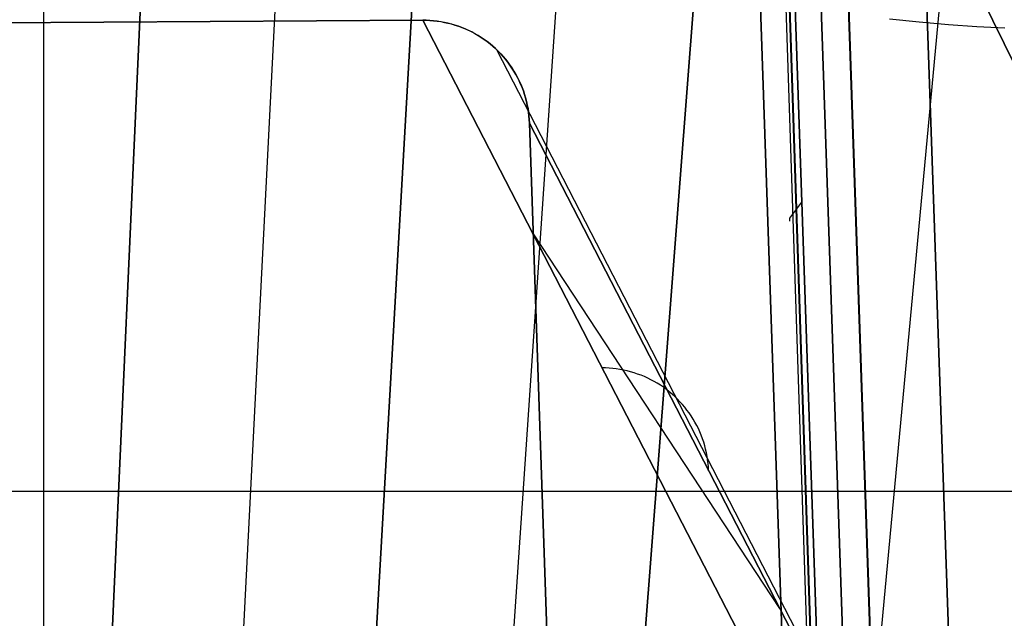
# Model space of a CAD drawing. Header units: millimetres. Extents: x -273 to 273, y -240 to 302.
# Tile 203 of 256: x 229 to 247, y -203 to -192. Entities that reach past the tile are written whole.
import ezdxf

# ---------------------------------------------------------------- set-up
doc = ezdxf.new("R2010")
doc.units = ezdxf.units.MM
doc.header["$MEASUREMENT"] = 0
doc.layers.add('IGES level 1', color=7, linetype='Continuous', true_color=0x3e413d)
doc.layers.add('IGES level 2', color=7, linetype='Continuous', true_color=0x008000)

msp = doc.modelspace()

# ---------------------------------------------------------------- linework, layer by layer
at = {"layer": 'IGES level 1'}
for p, q in [((247.446, -233.406, 382.193), (231.162, 234.594, 373.361)), ((244.293, -232.761, 431.766), (228.387, 232.216, 421.86)), ((228.387, 232.216, 421.86), (244.293, -232.761, 431.766)), ((245.421, -232.73, 431.404), (229.531, 232.247, 421.494)), ((229.531, 232.247, 421.494), (245.421, -232.73, 431.404)), ((245.935, -232.735, 430.335), (230.04, 232.241, 420.422)), ((245.936, -232.735, 430.319), (230.041, 232.241, 420.406)), ((230.041, 232.241, 420.406), (245.936, -232.735, 430.319)), ((245.947, -232.74, 429.967), (230.05, 232.26, 420.031)), ((229.504, -210.132, 76.49), (229.504, -186.914, 420.758)), ((246.346, -190.445, 368.408), (258.515, -215.291)), ((258.515, -215.291), (246.346, -190.445, 368.408)), ((236.584, -192.271, 430.308), (206.196, -192.449, 427.613)), ((206.196, -192.449, 427.613), (236.584, -192.271, 430.308)), ((236.652, -192.271, 430.314), (236.584, -192.271, 430.308)), ((236.584, -192.271, 430.308), (236.652, -192.271, 430.314)), ((251.094, -220.393, 6), (236.584, -192.271, 430.308)), ((236.584, -192.271, 430.308), (251.094, -220.393, 6)), ((236.72, -192.274, 430.321), (236.652, -192.271, 430.314)), ((236.652, -192.271, 430.314), (236.72, -192.274, 430.321)), ((236.788, -192.28, 430.328), (236.72, -192.274, 430.321)), ((236.72, -192.274, 430.321), (236.788, -192.28, 430.327)), ((236.855, -192.288, 430.334), (236.788, -192.28, 430.328)), ((236.788, -192.28, 430.327), (236.855, -192.287, 430.334)), ((236.855, -192.287, 430.334), (236.923, -192.297, 430.341)), ((236.922, -192.298, 430.341), (236.855, -192.288, 430.334)), ((236.989, -192.31, 430.347), (236.922, -192.298, 430.341)), ((236.923, -192.297, 430.341), (236.99, -192.31, 430.347)), ((237.056, -192.325, 430.354), (236.989, -192.31, 430.347)), ((236.99, -192.31, 430.347), (237.056, -192.324, 430.354)), ((237.056, -192.324, 430.354), (237.122, -192.341, 430.36)), ((237.122, -192.342, 430.36), (237.056, -192.325, 430.354)), ((237.122, -192.341, 430.36), (237.187, -192.36, 430.367)), ((237.187, -192.361, 430.367), (237.122, -192.342, 430.36)), ((237.187, -192.36, 430.367), (237.252, -192.382, 430.373)), ((237.252, -192.382, 430.374), (237.187, -192.361, 430.367)), ((237.315, -192.406, 430.38), (237.252, -192.382, 430.374)), ((237.252, -192.382, 430.373), (237.316, -192.405, 430.38)), ((237.378, -192.432, 430.387), (237.315, -192.406, 430.38)), ((237.316, -192.405, 430.38), (237.379, -192.431, 430.386)), ((237.441, -192.46, 430.393), (237.378, -192.432, 430.387)), ((237.379, -192.431, 430.386), (237.441, -192.459, 430.393)), ((237.441, -192.459, 430.393), (237.502, -192.489, 430.399)), ((237.502, -192.49, 430.399), (237.441, -192.46, 430.393)), ((237.502, -192.489, 430.399), (237.562, -192.521, 430.405)), ((237.562, -192.522, 430.406), (237.502, -192.49, 430.399)), ((237.562, -192.521, 430.405), (237.621, -192.556, 430.411)), ((237.62, -192.556, 430.412), (237.562, -192.522, 430.406)), ((237.678, -192.593, 430.418), (237.62, -192.556, 430.412)), ((237.621, -192.556, 430.411), (237.679, -192.592, 430.418)), ((237.735, -192.631, 430.424), (237.678, -192.593, 430.418)), ((237.679, -192.592, 430.418), (237.735, -192.63, 430.424)), ((237.735, -192.63, 430.424), (237.79, -192.67, 430.43)), ((237.79, -192.671, 430.43), (237.735, -192.631, 430.424)), ((237.79, -192.67, 430.43), (237.844, -192.712, 430.435)), ((237.843, -192.713, 430.436), (237.79, -192.671, 430.43)), ((237.895, -192.757, 430.442), (237.843, -192.713, 430.436)), ((237.844, -192.712, 430.435), (237.896, -192.756, 430.441)), ((237.946, -192.802, 430.447), (237.895, -192.757, 430.442)), ((237.896, -192.756, 430.441), (237.947, -192.801, 430.447)), ((237.995, -192.85, 430.453), (237.946, -192.802, 430.447)), ((237.947, -192.801, 430.447), (237.996, -192.849, 430.452)), ((252.48, -220.951, 6), (237.972, -192.825, 430.45)), ((238.043, -192.899, 430.458), (237.995, -192.85, 430.453)), ((237.996, -192.849, 430.452), (238.043, -192.898, 430.458)), ((238.043, -192.898, 430.458), (238.089, -192.948, 430.463)), ((238.088, -192.949, 430.463), (238.043, -192.899, 430.458)), ((238.132, -193.001, 430.468), (238.088, -192.949, 430.463)), ((238.089, -192.948, 430.463), (238.133, -193, 430.468)), ((238.175, -193.055, 430.473), (238.132, -193.001, 430.468)), ((238.133, -193, 430.468), (238.175, -193.054, 430.473)), ((238.175, -193.054, 430.473), (238.216, -193.109, 430.478)), ((238.215, -193.11, 430.478), (238.175, -193.055, 430.473)), ((238.253, -193.166, 430.483), (238.215, -193.11, 430.478)), ((238.216, -193.109, 430.478), (238.254, -193.165, 430.483)), ((238.29, -193.224, 430.487), (238.253, -193.166, 430.483)), ((238.254, -193.165, 430.483), (238.291, -193.223, 430.487)), ((238.324, -193.283, 430.492), (238.29, -193.224, 430.487)), ((238.291, -193.223, 430.487), (238.325, -193.282, 430.492)), ((238.357, -193.343, 430.496), (238.324, -193.283, 430.492)), ((238.325, -193.282, 430.492), (238.358, -193.342, 430.496)), ((238.387, -193.404, 430.5), (238.357, -193.343, 430.496)), ((238.358, -193.342, 430.496), (238.388, -193.403, 430.5)), ((238.415, -193.466, 430.504), (238.387, -193.404, 430.5)), ((238.388, -193.403, 430.5), (238.416, -193.465, 430.504)), ((238.442, -193.529, 430.507), (238.415, -193.466, 430.504)), ((238.416, -193.465, 430.504), (238.442, -193.529, 430.507)), ((238.466, -193.593, 430.511), (238.442, -193.529, 430.507)), ((238.442, -193.529, 430.507), (238.466, -193.593, 430.511)), ((238.487, -193.658, 430.514), (238.466, -193.593, 430.511)), ((238.466, -193.593, 430.511), (238.488, -193.657, 430.514)), ((238.507, -193.723, 430.517), (238.487, -193.658, 430.514)), ((238.488, -193.657, 430.514), (238.508, -193.723, 430.517)), ((238.524, -193.789, 430.52), (238.507, -193.723, 430.517)), ((238.508, -193.723, 430.517), (238.525, -193.789, 430.52)), ((238.539, -193.856, 430.523), (238.524, -193.789, 430.52)), ((238.525, -193.789, 430.52), (238.54, -193.856, 430.522)), ((238.552, -193.923, 430.525), (238.539, -193.856, 430.523)), ((238.54, -193.856, 430.522), (238.553, -193.923, 430.525)), ((238.563, -193.99, 430.527), (238.552, -193.923, 430.525)), ((238.553, -193.923, 430.525), (238.563, -193.99, 430.527)), ((238.571, -194.058, 430.529), (238.563, -193.99, 430.527)), ((238.563, -193.99, 430.527), (238.571, -194.058, 430.529)), ((238.577, -194.126, 430.531), (238.571, -194.058, 430.529)), ((238.571, -194.058, 430.529), (238.577, -194.126, 430.531)), ((238.58, -194.195, 430.533), (238.577, -194.126, 430.531)), ((238.577, -194.126, 430.531), (238.58, -194.195, 430.533)), ((239.675, -226.204, 431.206), (238.58, -194.195, 430.533)), ((238.58, -194.195, 430.533), (253.098, -222.323, 6)), ((238.58, -194.195, 430.533), (239.675, -226.204, 431.206)), ((253.098, -222.323, 6), (238.58, -194.195, 430.533)), ((238.651, -196.26, 430.576), (243.255, -203.263, 293.662)), ((239.999, -198.769, 332.281), (239.931, -198.768, 332.279)), ((240.068, -198.772, 332.283), (239.999, -198.769, 332.281)), ((240.136, -198.778, 332.286), (240.068, -198.772, 332.283)), ((240.203, -198.786, 332.289), (240.136, -198.778, 332.286)), ((240.271, -198.796, 332.292), (240.203, -198.786, 332.289)), ((240.338, -198.809, 332.295), (240.271, -198.796, 332.292)), ((240.405, -198.824, 332.298), (240.338, -198.809, 332.295)), ((240.471, -198.841, 332.302), (240.405, -198.824, 332.298)), ((240.536, -198.86, 332.305), (240.471, -198.841, 332.302)), ((240.601, -198.882, 332.309), (240.536, -198.86, 332.305)), ((240.665, -198.906, 332.313), (240.601, -198.882, 332.309)), ((240.728, -198.931, 332.317), (240.665, -198.906, 332.313)), ((240.79, -198.96, 332.321), (240.728, -198.931, 332.317)), ((240.851, -198.99, 332.325), (240.79, -198.96, 332.321)), ((240.911, -199.022, 332.329), (240.851, -198.99, 332.325)), ((240.97, -199.056, 332.333), (240.911, -199.022, 332.329)), ((241.028, -199.093, 332.338), (240.97, -199.056, 332.333)), ((241.084, -199.131, 332.342), (241.028, -199.093, 332.338)), ((241.139, -199.171, 332.347), (241.084, -199.131, 332.342)), ((241.193, -199.213, 332.351), (241.139, -199.171, 332.347)), ((241.245, -199.257, 332.356), (241.193, -199.213, 332.351)), ((241.296, -199.302, 332.361), (241.245, -199.257, 332.356)), ((241.345, -199.35, 332.365), (241.296, -199.302, 332.361)), ((241.392, -199.399, 332.37), (241.345, -199.35, 332.365)), ((241.438, -199.449, 332.375), (241.392, -199.399, 332.37)), ((241.482, -199.501, 332.38), (241.438, -199.449, 332.375)), ((241.524, -199.555, 332.385), (241.482, -199.501, 332.38)), ((241.565, -199.61, 332.39), (241.524, -199.555, 332.385)), ((241.603, -199.666, 332.395), (241.565, -199.61, 332.39)), ((241.639, -199.724, 332.4), (241.603, -199.666, 332.395)), ((241.674, -199.782, 332.405), (241.639, -199.724, 332.4)), ((241.706, -199.842, 332.41), (241.674, -199.782, 332.405)), ((241.737, -199.903, 332.415), (241.706, -199.842, 332.41)), ((241.765, -199.965, 332.421), (241.737, -199.903, 332.415)), ((241.791, -200.028, 332.426), (241.765, -199.965, 332.421)), ((241.815, -200.092, 332.431), (241.791, -200.028, 332.426)), ((241.837, -200.157, 332.436), (241.815, -200.092, 332.431)), ((241.856, -200.222, 332.441), (241.837, -200.157, 332.436)), ((241.873, -200.288, 332.446), (241.856, -200.222, 332.441)), ((241.888, -200.354, 332.451), (241.873, -200.288, 332.446)), ((241.901, -200.421, 332.455), (241.888, -200.354, 332.451)), ((241.911, -200.489, 332.46), (241.901, -200.421, 332.455)), ((241.92, -200.556, 332.465), (241.911, -200.489, 332.46)), ((241.925, -200.624, 332.47), (241.92, -200.556, 332.465)), ((241.929, -200.692, 332.474), (241.925, -200.624, 332.47)), ((251.534, -201.08, 210.712), (218.111, -201.08, 210.712))]:
    msp.add_line(p, q, dxfattribs=at)
at = {"layer": 'IGES level 2', "color": 31, "true_color": 0xfabe47}
for p, q in [((244.941, -232.771, 431.829), (229.084, 231.124, 421.952)), ((229.084, 231.124, 421.952), (244.941, -232.771, 431.829)), ((244.612, -227.289, 451.676), (229.687, 222.742, 442.153)), ((229.688, 222.721, 442.154), (244.581, -226.169, 451.654)), ((230.534, 198.173, 432.664), (244.613, -229.718, 441.739)), ((235.168, -105.451, 592.515), (230.361, -213.17, 582.518)), ((230.361, -213.17, 582.518), (235.168, -105.451, 592.515)), ((232.694, -214.39, 586.616), (238.198, -106.28, 595.915)), ((241.259, -106.99, 598.759), (235.563, -206.38, 590.92)), ((235.563, -206.38, 590.92), (241.259, -106.99, 598.759)), ((238.04, -207.307, 593.94), (242.581, -140.605, 598.384)), ((240.413, -207.972, 596.292), (245.562, -141.175, 600.404)), ((245.562, -141.175, 600.404), (240.413, -207.972, 596.292)), ((244.216, -213.815, 598.987), (250.94, -141.756, 602.919)), ((246.916, -218.028, 515.054), (245.893, -188.459, 513.643)), ((245.867, -192.309, 599.942), (245.311, -192.251, 599.655)), ((246.411, -192.356, 600.202), (245.867, -192.309, 599.942)), ((246.944, -192.393, 600.437), (246.411, -192.356, 600.202)), ((247.466, -192.421, 600.647), (246.944, -192.393, 600.437)), ((243.449, -195.971, 441.034), (243.673, -195.673, 431.051)), ((243.449, -196.026, 451.024), (243.449, -195.971, 441.034))]:
    msp.add_line(p, q, dxfattribs=at)

doc.saveas('drawing.dxf')
